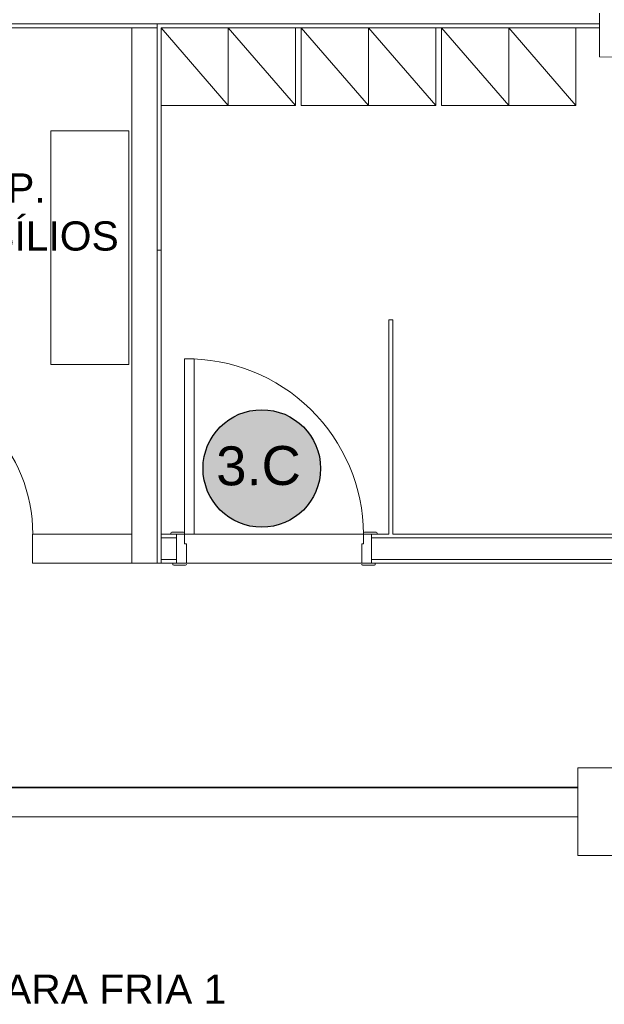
# Model space of a CAD drawing. Extents: x -1871171.1 to -1871111.3, y 2848215.5 to 2848272.6.
# Tile 19 of 121: x -1871147.2 to -1871144.2, y 2848223.8 to 2848228.9. Entities that reach past the tile are written whole.
import ezdxf
from ezdxf.enums import TextEntityAlignment as Align

# ---------------------------------------------------------------- set-up
doc = ezdxf.new("R2010")
doc.units = 0
doc.header["$MEASUREMENT"] = 0
for name, color, linetype, lineweight in [('6075-BSE-ARQ-TERR$0$A-WALL', 113, 'CONTINUOUS', 18), ('6075-BSE-ARQ-TERR$0$K-BSE-ARQ-ALV', 7, 'CONTINUOUS', 5), ('6075-BSE-ARQ-TERR$0$K-BSE-ARQ-LAY', 252, 'CONTINUOUS', 5), ('6075-BSE-ARQ-TERR$0$K-BSE-ARQ-MOB', 8, 'CONTINUOUS', 5), ('6075-BSE-ARQ-TERR$0$K-BSE-ARQ-TXT', 254, 'CONTINUOUS', 5)]:
    doc.layers.add(name, color=color, linetype=linetype, lineweight=lineweight)
doc.layers.add('K-NV2-ARQ-TXT-GER', color=1, linetype='CONTINUOUS')
doc.styles.add('6075-BSE-ARQ-TERR$0$Standard', font='arial.ttf')
doc.styles.add('ARIAL', font='arial.ttf')

# ---------------------------------------------------------------- blocks, each defined once
blk = doc.blocks.new('6075-BSE-ARQ-TERR')
at = {"layer": '6075-BSE-ARQ-TERR$0$A-WALL', "lineweight": 35}
blk.add_line((21.7, -46.6513), (18.2, -46.6513), dxfattribs=at)
at = {"layer": '6075-BSE-ARQ-TERR$0$K-BSE-ARQ-ALV'}
for p, q in [((21.81, -42.9), (21.81, -42.675)), ((21.81, -42.73), (18.2, -42.73)), ((18.2, -42.75), (19.54, -42.75)), ((19.41, -42.75), (19.41, -45.5)), ((19.54, -45.5), (19.54, -42.73)), ((19.56, -42.75), (21.81, -42.75)), ((19.56, -42.75), (19.56, -45.5)), ((22.12, -42.9025), (21.81, -42.9)), ((20.75, -44.25), (20.73, -44.25)), ((20.73, -44.25), (20.73, -45.35)), ((20.75, -45.35), (20.75, -44.25)), ((19.41, -45.35), (18.9, -45.35)), ((18.9, -45.35), (18.9, -45.5)), ((20.73, -45.35), (19.56, -45.35)), ((19.64, -45.37), (19.56, -45.37)), ((19.64, -45.5), (19.64, -45.35)), ((23.23, -45.37), (20.64, -45.37)), ((23.25, -45.35), (20.75, -45.35)), ((18.9, -45.5), (22.08, -45.5)), ((19.64, -45.48), (19.56, -45.48)), ((23.12, -45.48), (20.64, -45.48)), ((22.1, -46.55), (21.7, -46.55)), ((21.7, -46.8013), (21.7, -46.55)), ((21.7, -46.6513), (18.2, -46.6513)), ((17.95, -46.8013), (21.7, -46.8013)), ((21.7, -46.8013), (21.7, -47)), ((21.7, -47), (21.95, -47))]:
    blk.add_line(p, q, dxfattribs=at)
at = {"layer": '6075-BSE-ARQ-TERR$0$K-BSE-ARQ-LAY'}
for p, q in [((19.905, -43.15), (19.56, -42.75)), ((19.905, -43.15), (19.905, -42.75)), ((19.905, -42.75), (20.25, -43.15)), ((20.25, -43.15), (20.25, -42.75)), ((20.28, -42.75), (20.625, -43.15)), ((20.28, -42.75), (20.28, -43.15)), ((20.625, -43.15), (20.625, -42.75)), ((20.625, -42.75), (20.97, -43.15)), ((20.97, -43.15), (20.97, -42.75)), ((21, -42.75), (21.345, -43.15)), ((21, -42.75), (21, -43.15)), ((21.345, -43.15), (21.345, -42.75)), ((21.345, -42.75), (21.69, -43.15)), ((21.69, -43.15), (21.69, -42.75)), ((19.56, -43.15), (20.25, -43.15)), ((20.28, -43.15), (20.97, -43.15)), ((21, -43.15), (21.69, -43.15)), ((19.73, -44.45), (19.68, -44.45)), ((19.68, -44.45), (19.68, -45.4)), ((19.73, -45.35), (19.73, -44.45)), ((19.61, -45.35), (19.61, -45.345)), ((19.615, -45.34), (19.675, -45.34)), ((20.6, -45.4), (20.6, -45.345)), ((20.605, -45.34), (20.665, -45.34)), ((20.67, -45.345), (20.67, -45.35)), ((20.64, -45.35), (20.64, -45.5)), ((19.68, -45.4), (19.69, -45.4)), ((19.69, -45.4), (19.69, -45.5)), ((20.59, -45.4), (20.6, -45.4)), ((20.59, -45.5), (20.59, -45.4)), ((19.62, -45.505), (19.62, -45.5)), ((20.66, -45.5), (20.66, -45.505)), ((19.685, -45.51), (19.625, -45.51)), ((20.655, -45.51), (20.595, -45.51))]:
    blk.add_line(p, q, dxfattribs=at)
for centre, radius, start, end in [((19.6918, -45.3581), 0.9082, 0.5137, 90.7455), ((18.1, -45.35), 0.8017, 0, 86.3526), ((19.615, -45.345), 0.005, 90, 180), ((19.675, -45.345), 0.005, 0, 90), ((20.605, -45.345), 0.005, 90, 180), ((20.665, -45.345), 0.005, 0, 90), ((19.625, -45.505), 0.005, 180, 270), ((19.685, -45.505), 0.005, 270, 0), ((20.595, -45.505), 0.005, 180, 270), ((20.655, -45.505), 0.005, 270, 0)]:
    blk.add_arc(centre, radius, start, end, dxfattribs=at)
at = {"layer": '6075-BSE-ARQ-TERR$0$K-BSE-ARQ-MOB'}
for p, q in [((18.995, -43.28), (19.395, -43.28)), ((18.995, -44.48), (18.995, -43.28)), ((19.395, -43.28), (19.395, -44.48)), ((19.56, -43.8931), (19.54, -43.8931)), ((19.395, -44.48), (18.995, -44.48))]:
    blk.add_line(p, q, dxfattribs=at)
at = {"layer": '6075-BSE-ARQ-TERR$0$K-BSE-ARQ-TXT', "char_height": 0.15, "attachment_point": 1, "line_spacing_factor": 0.984796, "style": '6075-BSE-ARQ-TERR$0$Standard'}
for s, insert, width in [('\\pi-0.0062873;DEP. \\P\\pi-0.38819;UTENSÍLIOS', (18.4855, -43.4983), 0.442132), ('CÂMARA FRIA 1', (18.2887, -47.612), 4.387734)]:
    blk.add_mtext(s, dxfattribs=dict(at, insert=insert, width=width))

msp = doc.modelspace()

# ---------------------------------------------------------------- hatches: boundary and pattern name
at = {"layer": 'K-NV2-ARQ-TXT-GER', "lineweight": -3}
h = msp.add_hatch(color=41, dxfattribs=at)
h.dxf.hatch_style = 1
edge = h.paths.add_edge_path()
edge.add_arc((-1871145.9287, 2848226.5693), 0.3017, 0, 360)

# ---------------------------------------------------------------- linework, layer by layer
at = {"layer": 'K-NV2-ARQ-TXT-GER'}
msp.add_circle((-1871145.9287, 2848226.5693), 0.3017, dxfattribs=at)

# ---------------------------------------------------------------- block references
at = {"layer": 'K-NV2-ARQ-TXT-GER', "color": 31, "lineweight": -3, "true_color": 0xffbf80}
msp.add_blockref('6075-BSE-ARQ-TERR', (-1871166.006, 2848271.5826), dxfattribs=at)

# ---------------------------------------------------------------- texts
at = {"layer": 'K-NV2-ARQ-TXT-GER', "style": 'ARIAL'}
msp.add_attdef('3.C', text='', height=0.2, rotation=0.3912, dxfattribs=at).set_placement((-1871145.9455, 2848226.5837), align=Align.MIDDLE_CENTER)

doc.saveas('drawing.dxf')
